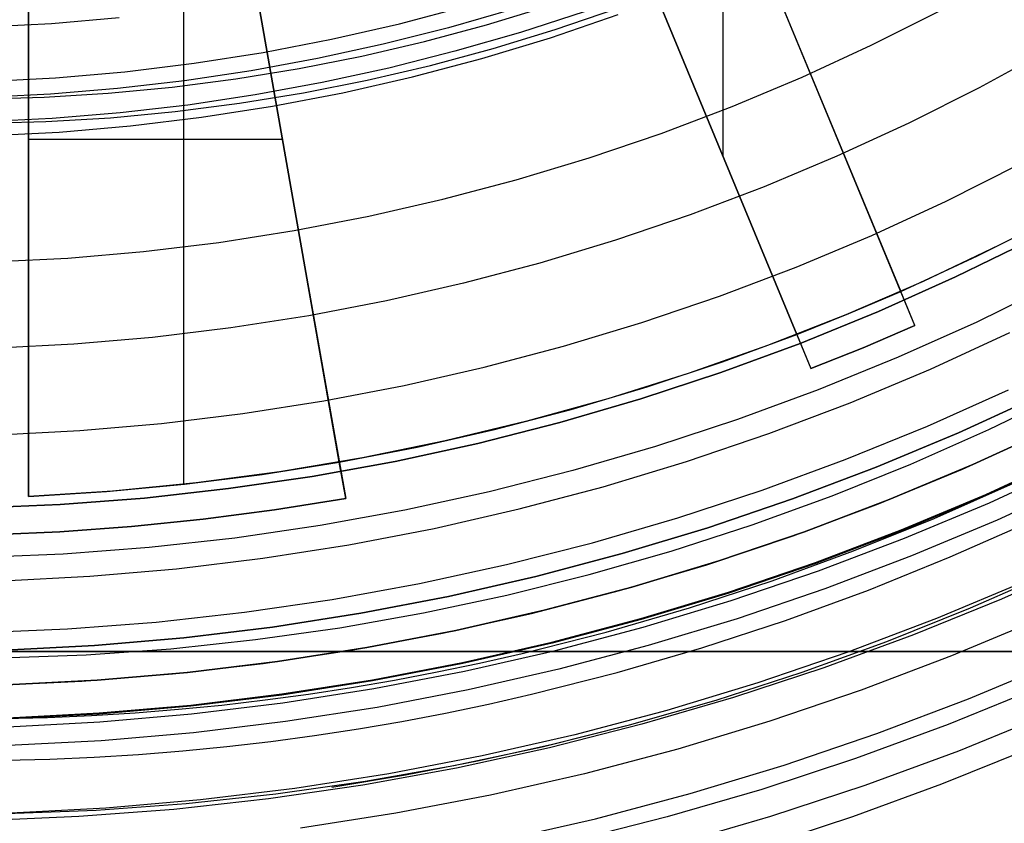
# Model space of a CAD drawing. Header units: millimetres. Extents: x 9001 to 10165, y -167 to 850.
# Tile 92 of 216: x 9583 to 9596, y 446 to 457. Entities that reach past the tile are written whole.
import ezdxf

# ---------------------------------------------------------------- set-up
doc = ezdxf.new("R2010")
doc.units = ezdxf.units.MM
for name, color, linetype in [('1', 7, 'Continuous'), ('COLOR EXT', 7, 'Continuous'), ('luz', 7, 'Continuous'), ('PLASTICO NEGRO', 7, 'Continuous')]:
    doc.layers.add(name, color=color, linetype=linetype)

msp = doc.modelspace()

# ---------------------------------------------------------------- linework, layer by layer
at = {"layer": '1', "color": 250, "true_color": 0x111111}
for p, q in [((9589.732, 456.889, 45.792), (9588.87, 456.64, 45.792)), ((9589.374, 456.678, 45.792), (9590.191, 456.929, 45.792)), ((9590.692, 456.858, 98.631), (9589.828, 456.577, 98.631)), ((9590.293, 456.617, 98.631), (9591.111, 456.898, 98.631)), ((9588.87, 456.64, 45.792), (9587.999, 456.42, 45.792)), ((9588.548, 456.455, 45.792), (9589.374, 456.678, 45.792)), ((9589.828, 456.577, 98.631), (9588.955, 456.325, 98.631)), ((9589.465, 456.364, 98.631), (9590.293, 456.617, 98.631)), ((9587.716, 456.261, 45.792), (9588.548, 456.455, 45.792)), ((9587.999, 456.42, 45.792), (9587.122, 456.228, 45.792)), ((9588.955, 456.325, 98.631), (9588.074, 456.102, 98.631)), ((9588.63, 456.138, 98.631), (9589.465, 456.364, 98.631)), ((9587.122, 456.228, 45.792), (9586.239, 456.066, 45.792)), ((9586.877, 456.094, 45.792), (9587.716, 456.261, 45.792)), ((9586.239, 456.066, 45.792), (9585.351, 455.933, 45.792)), ((9586.033, 455.956, 45.792), (9586.877, 456.094, 45.792)), ((9588.074, 456.102, 98.631), (9587.186, 455.908, 98.631)), ((9587.787, 455.941, 98.631), (9588.63, 456.138, 98.631)), ((9585.351, 455.933, 45.792), (9584.459, 455.829, 45.792)), ((9585.185, 455.846, 45.792), (9586.033, 455.956, 45.792)), ((9586.938, 455.773, 98.631), (9587.787, 455.941, 98.631)), ((9584.459, 455.829, 45.792), (9583.565, 455.755, 45.792)), ((9584.334, 455.765, 45.792), (9585.185, 455.846, 45.792)), ((9587.186, 455.908, 98.631), (9586.293, 455.744, 98.631)), ((9582.625, 455.69, 45.792), (9583.48, 455.713, 45.792)), ((9583.565, 455.755, 45.792), (9582.668, 455.71, 45.792)), ((9583.48, 455.713, 45.792), (9584.334, 455.765, 45.792)), ((9586.293, 455.744, 98.631), (9585.394, 455.609, 98.631)), ((9586.084, 455.633, 98.631), (9586.938, 455.773, 98.631)), ((9585.394, 455.609, 98.631), (9584.492, 455.504, 98.631)), ((9585.226, 455.522, 98.631), (9586.084, 455.633, 98.631)), ((9583.586, 455.429, 98.631), (9582.679, 455.384, 98.631)), ((9583.501, 455.387, 98.631), (9584.364, 455.44, 98.631)), ((9584.492, 455.504, 98.631), (9583.586, 455.429, 98.631)), ((9584.364, 455.44, 98.631), (9585.226, 455.522, 98.631)), ((9582.636, 455.364, 98.631), (9583.501, 455.387, 98.631)), ((9595.668, 451.24, 225.2), (9596.751, 451.738, 225.2)), ((9595.668, 451.24, 227.75), (9596.751, 451.738, 227.75)), ((9596.751, 451.738, 226.475), (9595.668, 451.24, 226.475)), ((9596.07, 451.281, 222.7), (9597.09, 451.776, 222.7)), ((9594.569, 450.779, 225.2), (9595.668, 451.24, 225.2)), ((9594.569, 450.779, 227.75), (9595.668, 451.24, 227.75)), ((9595.668, 451.24, 226.475), (9594.569, 450.779, 226.475)), ((9595.033, 450.822, 222.7), (9596.07, 451.281, 222.7)), ((9593.981, 450.398, 222.7), (9595.033, 450.822, 222.7)), ((9596.031, 450.416, 224.343), (9597.141, 450.928, 224.343)), ((9597.148, 450.914, 225.2), (9596.036, 450.403, 225.2)), ((9593.455, 450.356, 225.2), (9594.569, 450.779, 225.2)), ((9593.455, 450.356, 227.75), (9594.569, 450.779, 227.75)), ((9594.569, 450.779, 226.475), (9593.455, 450.356, 226.475)), ((9595.342, 450.098, 223.485), (9596.4, 450.567, 223.485)), ((9597.303, 450.591, 227.75), (9596.181, 450.075, 227.75)), ((9594.903, 449.943, 224.343), (9596.031, 450.416, 224.343)), ((9592.326, 449.972, 225.2), (9593.455, 450.356, 225.2)), ((9592.326, 449.972, 227.75), (9593.455, 450.356, 227.75)), ((9593.455, 450.356, 226.475), (9592.326, 449.972, 226.475)), ((9592.915, 450.011, 222.7), (9593.981, 450.398, 222.7)), ((9596.036, 450.403, 225.2), (9594.908, 449.93, 225.2)), ((9594.269, 449.664, 223.485), (9595.342, 450.098, 223.485)), ((9596.181, 450.075, 227.75), (9595.041, 449.597, 227.75)), ((9595.555, 449.583, 224.502), (9596.63, 450.059, 224.502)), ((9591.185, 449.627, 225.2), (9592.326, 449.972, 225.2)), ((9591.185, 449.627, 227.75), (9592.326, 449.972, 227.75)), ((9592.326, 449.972, 226.475), (9591.185, 449.627, 226.475)), ((9591.836, 449.662, 222.7), (9592.915, 450.011, 222.7)), ((9593.759, 449.509, 224.343), (9594.903, 449.943, 224.343)), ((9594.908, 449.93, 225.2), (9593.764, 449.496, 225.2)), ((9590.033, 449.322, 225.2), (9591.185, 449.627, 225.2)), ((9590.033, 449.322, 227.75), (9591.185, 449.627, 227.75)), ((9591.185, 449.627, 226.475), (9590.033, 449.322, 226.475)), ((9590.746, 449.349, 222.7), (9591.836, 449.662, 222.7)), ((9593.182, 449.266, 223.485), (9594.269, 449.664, 223.485)), ((9592.601, 449.115, 224.343), (9593.759, 449.509, 224.343)), ((9593.764, 449.496, 225.2), (9592.606, 449.102, 225.2)), ((9595.041, 449.597, 227.75), (9593.885, 449.158, 227.75)), ((9594.466, 449.142, 224.502), (9595.555, 449.583, 224.502)), ((9595.827, 448.904, 223.759), (9596.926, 449.391, 223.759)), ((9588.871, 449.057, 225.2), (9590.033, 449.322, 225.2)), ((9588.871, 449.057, 227.75), (9590.033, 449.322, 227.75)), ((9590.033, 449.322, 226.475), (9588.871, 449.057, 226.475)), ((9589.645, 449.075, 222.7), (9590.746, 449.349, 222.7)), ((9592.083, 448.905, 223.485), (9593.182, 449.266, 223.485)), ((9591.431, 448.762, 224.343), (9592.601, 449.115, 224.343)), ((9592.606, 449.102, 225.2), (9591.435, 448.748, 225.2)), ((9593.885, 449.158, 227.75), (9592.715, 448.76, 227.75)), ((9593.362, 448.738, 224.502), (9594.466, 449.142, 224.502)), ((9587.701, 448.832, 225.2), (9588.871, 449.057, 225.2)), ((9587.701, 448.832, 227.75), (9588.871, 449.057, 227.75)), ((9588.871, 449.057, 226.475), (9587.701, 448.832, 226.475)), ((9588.536, 448.838, 222.7), (9589.645, 449.075, 222.7)), ((9587.419, 448.64, 222.7), (9588.536, 448.838, 222.7)), ((9590.971, 448.581, 223.485), (9592.083, 448.905, 223.485)), ((9594.712, 448.456, 223.759), (9595.827, 448.904, 223.759)), ((9586.523, 448.648, 225.2), (9587.701, 448.832, 225.2)), ((9586.523, 448.648, 227.75), (9587.701, 448.832, 227.75)), ((9587.701, 448.832, 226.475), (9586.523, 448.648, 226.475)), ((9590.248, 448.449, 224.343), (9591.431, 448.762, 224.343)), ((9591.435, 448.748, 225.2), (9590.252, 448.435, 225.2)), ((9592.715, 448.76, 227.75), (9591.532, 448.403, 227.75)), ((9592.245, 448.371, 224.502), (9593.362, 448.738, 224.502)), ((9596.758, 448.761, 223.735), (9595.573, 448.264, 223.735)), ((9585.34, 448.504, 225.2), (9586.523, 448.648, 225.2)), ((9585.34, 448.504, 227.75), (9586.523, 448.648, 227.75)), ((9586.523, 448.648, 226.475), (9585.34, 448.504, 226.475)), ((9586.297, 448.481, 222.7), (9587.419, 448.64, 222.7)), ((9589.849, 448.296, 223.485), (9590.971, 448.581, 223.485)), ((9584.152, 448.401, 225.2), (9585.34, 448.504, 225.2)), ((9584.152, 448.401, 227.75), (9585.34, 448.504, 227.75)), ((9585.34, 448.504, 226.475), (9584.152, 448.401, 226.475)), ((9585.169, 448.36, 222.7), (9586.297, 448.481, 222.7)), ((9589.056, 448.176, 224.343), (9590.248, 448.449, 224.343)), ((9593.582, 448.046, 223.759), (9594.712, 448.456, 223.759)), ((9582.962, 448.34, 225.2), (9584.152, 448.401, 225.2)), ((9582.962, 448.34, 227.75), (9584.152, 448.401, 227.75)), ((9584.152, 448.401, 226.475), (9582.962, 448.34, 226.475)), ((9584.038, 448.278, 222.7), (9585.169, 448.36, 222.7)), ((9590.252, 448.435, 225.2), (9589.059, 448.162, 225.2)), ((9591.532, 448.403, 227.75), (9590.338, 448.086, 227.75)), ((9591.116, 448.042, 224.502), (9592.245, 448.371, 224.502)), ((9582.904, 448.236, 222.7), (9584.038, 448.278, 222.7)), ((9589.284, 448.168, 223.485), (9589.849, 448.296, 223.485)), ((9595.573, 448.264, 223.735), (9594.371, 447.808, 223.735)), ((9587.855, 447.946, 224.343), (9589.056, 448.176, 224.343)), ((9589.059, 448.162, 225.2), (9587.858, 447.931, 225.2)), ((9588.148, 447.941, 223.485), (9588.717, 448.05, 223.485)), ((9588.717, 448.05, 223.485), (9589.284, 448.168, 223.485)), ((9590.338, 448.086, 227.75), (9589.133, 447.811, 227.75)), ((9586.647, 447.756, 224.343), (9587.855, 447.946, 224.343)), ((9587.858, 447.931, 225.2), (9586.649, 447.742, 225.2)), ((9587.576, 447.843, 223.485), (9588.148, 447.941, 223.485)), ((9589.976, 447.752, 224.502), (9591.116, 448.042, 224.502)), ((9592.439, 447.675, 223.759), (9593.582, 448.046, 223.759)), ((9587.003, 447.755, 223.485), (9587.576, 447.843, 223.485)), ((9589.133, 447.811, 227.75), (9587.919, 447.578, 227.75)), ((9594.371, 447.808, 223.735), (9593.154, 447.394, 223.735)), ((9585.433, 447.609, 224.343), (9586.647, 447.756, 224.343)), ((9586.649, 447.742, 225.2), (9585.434, 447.595, 225.2)), ((9585.85, 447.609, 223.485), (9586.427, 447.677, 223.485)), ((9586.427, 447.677, 223.485), (9587.003, 447.755, 223.485)), ((9589.403, 447.622, 224.502), (9589.976, 447.752, 224.502)), ((9591.283, 447.344, 223.759), (9592.439, 447.675, 223.759)), ((9584.214, 447.504, 224.343), (9585.433, 447.609, 224.343)), ((9585.434, 447.595, 225.2), (9584.215, 447.489, 225.2)), ((9584.691, 447.505, 223.485), (9585.271, 447.552, 223.485)), ((9585.271, 447.552, 223.485), (9585.85, 447.609, 223.485)), ((9587.919, 447.578, 227.75), (9586.698, 447.387, 227.75)), ((9588.827, 447.502, 224.502), (9589.403, 447.622, 224.502)), ((9582.942, 447.43, 223.485), (9583.526, 447.444, 223.485)), ((9582.993, 447.44, 224.343), (9584.214, 447.504, 224.343)), ((9584.215, 447.489, 225.2), (9582.994, 447.426, 225.2)), ((9583.526, 447.444, 223.485), (9584.109, 447.469, 223.485)), ((9584.109, 447.469, 223.485), (9584.691, 447.505, 223.485)), ((9587.668, 447.292, 224.502), (9588.248, 447.391, 224.502)), ((9588.248, 447.391, 224.502), (9588.827, 447.502, 224.502)), ((9593.154, 447.394, 223.735), (9591.924, 447.022, 223.735)), ((9586.698, 447.387, 227.75), (9585.471, 447.238, 227.75)), ((9587.085, 447.202, 224.502), (9587.668, 447.292, 224.502)), ((9590.117, 447.053, 223.759), (9591.283, 447.344, 223.759)), ((9591.223, 447.326, 223.756), (9590.254, 447.083, 223.756)), ((9584.24, 447.131, 227.75), (9583.006, 447.068, 227.75)), ((9585.471, 447.238, 227.75), (9584.24, 447.131, 227.75)), ((9586.501, 447.123, 224.502), (9587.085, 447.202, 224.502)), ((9584.737, 446.949, 224.502), (9585.326, 446.996, 224.502)), ((9585.326, 446.996, 224.502), (9585.914, 447.054, 224.502)), ((9585.914, 447.054, 224.502), (9586.501, 447.123, 224.502)), ((9588.941, 446.802, 223.759), (9590.117, 447.053, 223.759)), ((9590.254, 447.083, 223.756), (9589.279, 446.865, 223.756)), ((9591.924, 447.022, 223.735), (9590.681, 446.693, 223.735)), ((9596.614, 447.028, 223.919), (9595.441, 446.553, 223.919)), ((9582.96, 446.872, 224.502), (9583.554, 446.887, 224.502)), ((9583.554, 446.887, 224.502), (9584.146, 446.912, 224.502)), ((9584.146, 446.912, 224.502), (9584.737, 446.949, 224.502)), ((9589.279, 446.865, 223.756), (9588.298, 446.674, 223.756)), ((9587.758, 446.592, 223.759), (9588.941, 446.802, 223.759)), ((9588.298, 446.674, 223.756), (9587.312, 446.51, 223.756)), ((9590.681, 446.693, 223.735), (9589.428, 446.407, 223.735)), ((9586.568, 446.423, 223.759), (9587.758, 446.592, 223.759)), ((9595.441, 446.553, 223.919), (9594.252, 446.118, 223.919)), ((9585.372, 446.295, 223.759), (9586.568, 446.423, 223.759)), ((9589.428, 446.407, 223.735), (9588.166, 446.165, 223.735)), ((9582.972, 446.164, 223.759), (9584.173, 446.209, 223.759)), ((9584.173, 446.209, 223.759), (9585.372, 446.295, 223.759)), ((9588.166, 446.165, 223.735), (9586.896, 445.966, 223.735)), ((9594.252, 446.118, 223.919), (9593.05, 445.723, 223.919))]:
    msp.add_line(p, q, dxfattribs=at)
at = {"layer": '1', "color": 7, "true_color": 0xf4f4f4}
for p, q in [((9566.454, 448.323, 279.75), (9597.087, 448.323, 279.75)), ((9597.087, 448.323, 282.75), (9566.454, 448.323, 282.75)), ((9566.454, 448.323, 281.25), (9597.087, 448.323, 281.25))]:
    msp.add_line(p, q, dxfattribs=at)
at = {"layer": 'COLOR EXT', "color": 30, "true_color": 0xff8d00}
for p, q in [((9594.897, 453.124, 21.412), (9590.782, 463.06, 21.412)), ((9589.396, 462.486, 21.412), (9593.511, 452.55, 21.412)), ((9585.547, 461.436, 24.912), (9587.414, 450.849, 24.912)), ((9591.547, 461.211, 26.562), (9594.897, 453.124, 26.562)), ((9593.511, 452.55, 26.562), (9590.162, 460.637, 26.562)), ((9595.086, 452.668, 16.262), (9592.026, 460.056, 16.262)), ((9587.414, 450.849, 26.562), (9585.816, 459.909, 26.562)), ((9585.342, 450.552, 26.562), (9585.342, 459.831, 26.562)), ((9583.27, 459.604, 26.562), (9583.27, 450.39, 26.562)), ((9583.27, 450.39, 29.562), (9583.27, 459.604, 29.562)), ((9583.27, 450.39, 28.062), (9583.27, 459.604, 28.062)), ((9590.64, 459.482, 16.262), (9593.7, 452.094, 16.262)), ((9592.529, 454.921, 26.562), (9592.529, 458.84, 26.562)), ((9586.111, 458.235, 16.262), (9587.499, 450.363, 16.262)), ((9586.656, 455.15, 26.562), (9583.27, 455.15, 26.562)), ((9583.27, 454.997, 29.562), (9583.27, 454.997, 26.562)), ((9597.206, 454.255, 29.562), (9596.21, 453.739, 29.562)), ((9595.919, 453.597, 19.162), (9596.924, 454.105, 19.162)), ((9595.919, 453.597, 24.362), (9596.924, 454.105, 24.362)), ((9596.21, 453.739, 29.562), (9595.196, 453.258, 29.562)), ((9594.897, 453.124, 19.162), (9595.919, 453.597, 19.162)), ((9594.897, 453.124, 24.362), (9595.919, 453.597, 24.362)), ((9595.196, 453.258, 29.562), (9594.167, 452.812, 29.562)), ((9594.207, 452.829, 26.562), (9594.897, 453.124, 26.562)), ((9594.897, 453.124, 26.562), (9594.897, 453.124, 19.162)), ((9595.086, 452.668, 19.162), (9594.897, 453.124, 19.162)), ((9594.167, 452.812, 29.562), (9593.123, 452.402, 29.562)), ((9593.511, 452.55, 26.562), (9594.207, 452.829, 26.562)), ((9595.086, 452.668, 16.262), (9594.396, 452.373, 16.262)), ((9594.396, 452.373, 19.162), (9595.086, 452.668, 19.162)), ((9595.086, 452.668, 17.712), (9594.396, 452.373, 17.712)), ((9595.086, 452.668, 19.162), (9595.086, 452.668, 16.262)), ((9592.52, 452.184, 19.162), (9593.511, 452.55, 19.162)), ((9592.52, 452.184, 24.362), (9593.511, 452.55, 24.362)), ((9593.511, 452.55, 19.162), (9593.7, 452.094, 19.162)), ((9593.511, 452.55, 19.162), (9593.511, 452.55, 26.562)), ((9593.123, 452.402, 29.562), (9592.065, 452.029, 29.562)), ((9594.396, 452.373, 16.262), (9593.7, 452.094, 16.262)), ((9593.7, 452.094, 19.162), (9594.396, 452.373, 19.162)), ((9594.396, 452.373, 17.712), (9593.7, 452.094, 17.712)), ((9594.396, 452.373, 19.162), (9594.396, 452.373, 16.262)), ((9591.517, 451.851, 19.162), (9592.52, 452.184, 19.162)), ((9591.517, 451.851, 24.362), (9592.52, 452.184, 24.362)), ((9592.065, 452.029, 29.562), (9590.995, 451.692, 29.562)), ((9593.7, 452.094, 16.262), (9593.7, 452.094, 19.162)), ((9590.504, 451.551, 19.162), (9591.517, 451.851, 19.162)), ((9590.504, 451.551, 24.362), (9591.517, 451.851, 24.362)), ((9590.995, 451.692, 29.562), (9589.914, 451.392, 29.562)), ((9589.482, 451.283, 19.162), (9590.504, 451.551, 19.162)), ((9589.482, 451.283, 24.362), (9590.504, 451.551, 24.362)), ((9589.914, 451.392, 29.562), (9588.823, 451.13, 29.562)), ((9588.451, 451.049, 19.162), (9589.482, 451.283, 19.162)), ((9588.451, 451.049, 24.362), (9589.482, 451.283, 24.362)), ((9595.72, 450.755, 21.262), (9596.824, 451.258, 21.262)), ((9596.956, 451.321, 29.562), (9595.859, 450.816, 29.562)), ((9595.859, 450.816, 25.412), (9596.956, 451.321, 25.412)), ((9588.823, 451.13, 29.562), (9587.724, 450.905, 29.562)), ((9587.414, 450.849, 19.162), (9588.451, 451.049, 19.162)), ((9587.414, 450.849, 24.362), (9588.451, 451.049, 24.362)), ((9586.384, 450.684, 26.562), (9587.414, 450.849, 26.562)), ((9587.724, 450.905, 29.562), (9586.618, 450.719, 29.562)), ((9587.414, 450.849, 19.162), (9587.414, 450.849, 26.562)), ((9587.499, 450.363, 19.162), (9587.414, 450.849, 19.162)), ((9595.859, 450.816, 29.562), (9594.744, 450.349, 29.562)), ((9594.744, 450.349, 25.412), (9595.859, 450.816, 25.412)), ((9585.349, 450.553, 26.562), (9586.384, 450.684, 26.562)), ((9586.618, 450.719, 29.562), (9585.506, 450.571, 29.562)), ((9594.599, 450.291, 21.262), (9595.72, 450.755, 21.262)), ((9584.311, 450.455, 26.562), (9585.349, 450.553, 26.562)), ((9585.506, 450.571, 29.562), (9584.39, 450.461, 29.562)), ((9584.39, 450.461, 29.562), (9583.27, 450.39, 29.562)), ((9583.27, 450.39, 26.562), (9584.311, 450.455, 26.562)), ((9583.27, 450.39, 29.562), (9583.27, 450.39, 26.562)), ((9587.499, 450.363, 19.162), (9586.552, 450.21, 19.162)), ((9586.552, 450.21, 16.262), (9587.499, 450.363, 16.262)), ((9587.499, 450.363, 17.712), (9586.552, 450.21, 17.712)), ((9587.499, 450.363, 16.262), (9587.499, 450.363, 19.162)), ((9593.462, 449.866, 21.262), (9594.599, 450.291, 21.262)), ((9594.744, 450.349, 29.562), (9593.615, 449.92, 29.562)), ((9593.615, 449.92, 25.412), (9594.744, 450.349, 25.412)), ((9586.552, 450.21, 19.162), (9585.601, 450.085, 19.162)), ((9585.601, 450.085, 16.262), (9586.552, 450.21, 16.262)), ((9586.552, 450.21, 17.712), (9585.601, 450.085, 17.712)), ((9585.601, 450.085, 19.162), (9584.646, 449.987, 19.162)), ((9584.646, 449.987, 16.262), (9585.601, 450.085, 16.262)), ((9585.601, 450.085, 17.712), (9584.646, 449.987, 17.712)), ((9583.689, 449.918, 19.162), (9582.73, 449.876, 19.162)), ((9582.73, 449.876, 16.262), (9583.689, 449.918, 16.262)), ((9583.689, 449.918, 17.712), (9582.73, 449.876, 17.712)), ((9584.646, 449.987, 19.162), (9583.689, 449.918, 19.162)), ((9583.689, 449.918, 16.262), (9584.646, 449.987, 16.262)), ((9584.646, 449.987, 17.712), (9583.689, 449.918, 17.712)), ((9593.615, 449.92, 29.562), (9592.471, 449.531, 29.562)), ((9592.471, 449.531, 25.412), (9593.615, 449.92, 25.412)), ((9592.312, 449.48, 21.262), (9593.462, 449.866, 21.262)), ((9592.471, 449.531, 29.562), (9591.314, 449.182, 29.562)), ((9591.314, 449.182, 25.412), (9592.471, 449.531, 25.412)), ((9591.148, 449.135, 21.262), (9592.312, 449.48, 21.262)), ((9589.974, 448.83, 21.262), (9591.148, 449.135, 21.262)), ((9591.314, 449.182, 29.562), (9590.146, 448.872, 29.562)), ((9590.146, 448.872, 25.412), (9591.314, 449.182, 25.412)), ((9590.146, 448.872, 29.562), (9588.968, 448.603, 29.562)), ((9588.968, 448.603, 25.412), (9590.146, 448.872, 25.412)), ((9588.79, 448.566, 21.262), (9589.974, 448.83, 21.262)), ((9588.968, 448.603, 29.562), (9587.782, 448.375, 29.562)), ((9587.782, 448.375, 25.412), (9588.968, 448.603, 25.412)), ((9587.597, 448.344, 21.262), (9588.79, 448.566, 21.262)), ((9586.397, 448.162, 21.262), (9587.597, 448.344, 21.262)), ((9587.782, 448.375, 29.562), (9586.588, 448.188, 29.562)), ((9586.588, 448.188, 25.412), (9587.782, 448.375, 25.412)), ((9586.588, 448.188, 29.562), (9585.389, 448.043, 29.562)), ((9585.389, 448.043, 25.412), (9586.588, 448.188, 25.412)), ((9585.192, 448.023, 21.262), (9586.397, 448.162, 21.262)), ((9582.77, 447.87, 21.262), (9583.982, 447.925, 21.262)), ((9584.185, 447.939, 29.562), (9582.978, 447.876, 29.562)), ((9582.978, 447.876, 25.412), (9584.185, 447.939, 25.412)), ((9583.982, 447.925, 21.262), (9585.192, 448.023, 21.262)), ((9585.389, 448.043, 29.562), (9584.185, 447.939, 29.562)), ((9584.185, 447.939, 25.412), (9585.389, 448.043, 25.412))]:
    msp.add_line(p, q, dxfattribs=at)
at = {"layer": 'luz', "color": 7, "true_color": 0xffffff}
for p, q in [((9588.217, 456.692, -20.12), (9589.116, 456.93, -20.12)), ((9594.503, 456.405, -21.158), (9595.409, 456.861, -21.158)), ((9584.481, 456.771, -20.12), (9583.579, 456.693, -20.12)), ((9590.228, 456.506, -20.433), (9591.132, 456.814, -20.433)), ((9583.579, 456.693, -20.12), (9582.675, 456.646, -20.12)), ((9587.31, 456.485, -20.12), (9588.217, 456.692, -20.12)), ((9586.397, 456.309, -20.12), (9587.31, 456.485, -20.12)), ((9589.314, 456.23, -20.433), (9590.228, 456.506, -20.433)), ((9593.583, 455.982, -21.158), (9594.503, 456.405, -21.158)), ((9596.868, 456.345, -20.851), (9595.944, 455.84, -20.851)), ((9585.478, 456.165, -20.12), (9586.397, 456.309, -20.12)), ((9588.391, 455.986, -20.433), (9589.314, 456.23, -20.433)), ((9583.629, 455.973, -20.12), (9584.555, 456.053, -20.12)), ((9584.555, 456.053, -20.12), (9585.478, 456.165, -20.12)), ((9582.7, 455.925, -20.12), (9583.629, 455.973, -20.12)), ((9587.46, 455.773, -20.433), (9588.391, 455.986, -20.433)), ((9592.649, 455.59, -21.158), (9593.583, 455.982, -21.158)), ((9595.944, 455.84, -20.851), (9595.004, 455.367, -20.851)), ((9586.522, 455.593, -20.433), (9587.46, 455.773, -20.433)), ((9585.578, 455.445, -20.433), (9586.522, 455.593, -20.433)), ((9591.702, 455.231, -21.158), (9592.649, 455.59, -21.158)), ((9584.63, 455.33, -20.433), (9585.578, 455.445, -20.433)), ((9583.679, 455.248, -20.433), (9584.63, 455.33, -20.433)), ((9595.004, 455.367, -20.851), (9594.047, 454.926, -20.851)), ((9582.725, 455.198, -20.433), (9583.679, 455.248, -20.433)), ((9590.743, 454.904, -21.158), (9591.702, 455.231, -21.158)), ((9589.773, 454.611, -21.158), (9590.743, 454.904, -21.158)), ((9594.047, 454.926, -20.851), (9593.076, 454.519, -20.851)), ((9595.504, 454.328, -20.543), (9596.48, 454.819, -20.543)), ((9588.793, 454.352, -21.158), (9589.773, 454.611, -21.158)), ((9593.076, 454.519, -20.851), (9592.092, 454.146, -20.851)), ((9587.806, 454.126, -21.158), (9588.793, 454.352, -21.158)), ((9594.511, 453.871, -20.543), (9595.504, 454.328, -20.543)), ((9586.811, 453.935, -21.158), (9587.806, 454.126, -21.158)), ((9592.092, 454.146, -20.851), (9591.095, 453.807, -20.851)), ((9585.81, 453.778, -21.158), (9586.811, 453.935, -21.158)), ((9593.504, 453.448, -20.543), (9594.511, 453.871, -20.543)), ((9584.804, 453.656, -21.158), (9585.81, 453.778, -21.158)), ((9591.095, 453.807, -20.851), (9590.087, 453.502, -20.851)), ((9582.783, 453.517, -21.158), (9583.795, 453.569, -21.158)), ((9583.795, 453.569, -21.158), (9584.804, 453.656, -21.158)), ((9590.087, 453.502, -20.851), (9589.069, 453.232, -20.851)), ((9592.482, 453.061, -20.543), (9593.504, 453.448, -20.543)), ((9589.069, 453.232, -20.851), (9588.043, 452.998, -20.851)), ((9591.448, 452.709, -20.543), (9592.482, 453.061, -20.543)), ((9588.043, 452.998, -20.851), (9587.009, 452.799, -20.851)), ((9587.009, 452.799, -20.851), (9585.969, 452.637, -20.851)), ((9590.402, 452.393, -20.543), (9591.448, 452.709, -20.543)), ((9584.923, 452.51, -20.851), (9583.874, 452.419, -20.851)), ((9585.969, 452.637, -20.851), (9584.923, 452.51, -20.851)), ((9595.295, 452.088, -21.606), (9596.349, 452.574, -21.606)), ((9583.874, 452.419, -20.851), (9582.823, 452.364, -20.851)), ((9589.345, 452.113, -20.543), (9590.402, 452.393, -20.543)), ((9588.28, 451.87, -20.543), (9589.345, 452.113, -20.543)), ((9594.225, 451.64, -21.606), (9595.295, 452.088, -21.606)), ((9587.207, 451.664, -20.543), (9588.28, 451.87, -20.543)), ((9586.127, 451.495, -20.543), (9587.207, 451.664, -20.543)), ((9593.141, 451.229, -21.606), (9594.225, 451.64, -21.606)), ((9585.043, 451.363, -20.543), (9586.127, 451.495, -20.543)), ((9583.954, 451.269, -20.543), (9585.043, 451.363, -20.543)), ((9582.863, 451.212, -20.543), (9583.954, 451.269, -20.543)), ((9592.043, 450.855, -21.606), (9593.141, 451.229, -21.606)), ((9590.932, 450.52, -21.606), (9592.043, 450.855, -21.606)), ((9596.079, 450.306, -22.669), (9597.194, 450.819, -22.669)), ((9589.811, 450.223, -21.606), (9590.932, 450.52, -21.606)), ((9594.947, 449.832, -22.669), (9596.079, 450.306, -22.669)), ((9588.68, 449.964, -21.606), (9589.811, 450.223, -21.606)), ((9587.541, 449.746, -21.606), (9588.68, 449.964, -21.606)), ((9593.8, 449.396, -22.669), (9594.947, 449.832, -22.669)), ((9586.395, 449.566, -21.606), (9587.541, 449.746, -21.606)), ((9585.244, 449.426, -21.606), (9586.395, 449.566, -21.606)), ((9584.088, 449.326, -21.606), (9585.244, 449.426, -21.606)), ((9592.638, 449.001, -22.669), (9593.8, 449.396, -22.669)), ((9582.93, 449.266, -21.606), (9584.088, 449.326, -21.606)), ((9596.543, 449.251, -22.362), (9595.375, 448.761, -22.362)), ((9591.463, 448.646, -22.669), (9592.638, 449.001, -22.669)), ((9595.375, 448.761, -22.362), (9594.19, 448.312, -22.362)), ((9590.277, 448.332, -22.669), (9591.463, 448.646, -22.669)), ((9589.081, 448.059, -22.669), (9590.277, 448.332, -22.669)), ((9594.19, 448.312, -22.362), (9592.991, 447.903, -22.362)), ((9595.802, 447.69, -22.054), (9597.007, 448.195, -22.054)), ((9587.876, 447.827, -22.669), (9589.081, 448.059, -22.669)), ((9586.663, 447.637, -22.669), (9587.876, 447.827, -22.669)), ((9592.991, 447.903, -22.362), (9591.778, 447.537, -22.362)), ((9594.58, 447.227, -22.054), (9595.802, 447.69, -22.054)), ((9585.445, 447.49, -22.669), (9586.663, 447.637, -22.669)), ((9591.778, 447.537, -22.362), (9590.553, 447.213, -22.362)), ((9584.223, 447.384, -22.669), (9585.445, 447.49, -22.669)), ((9582.997, 447.32, -22.669), (9584.223, 447.384, -22.669)), ((9590.553, 447.213, -22.362), (9589.318, 446.931, -22.362)), ((9593.343, 446.806, -22.054), (9594.58, 447.227, -22.054)), ((9589.318, 446.931, -22.362), (9588.074, 446.692, -22.362)), ((9592.092, 446.428, -22.054), (9593.343, 446.806, -22.054)), ((9588.074, 446.692, -22.362), (9586.822, 446.496, -22.362)), ((9586.822, 446.496, -22.362), (9585.564, 446.343, -22.362)), ((9585.564, 446.343, -22.362), (9584.302, 446.234, -22.362)), ((9590.829, 446.093, -22.054), (9592.092, 446.428, -22.054)), ((9584.302, 446.234, -22.362), (9583.037, 446.168, -22.362)), ((9589.555, 445.802, -22.054), (9590.829, 446.093, -22.054))]:
    msp.add_line(p, q, dxfattribs=at)
at = {"layer": 'PLASTICO NEGRO', "color": 254, "true_color": 0xcad1ee}
for p, q in [((9595.629, 453.317, 31.062), (9596.64, 453.812, 31.062)), ((9596.64, 453.812, 29.562), (9595.629, 453.317, 29.562)), ((9594.601, 452.856, 31.062), (9595.629, 453.317, 31.062)), ((9595.629, 453.317, 29.562), (9594.601, 452.856, 29.562)), ((9596.942, 453.221, 31.315), (9595.911, 452.715, 31.315)), ((9593.558, 452.431, 31.062), (9594.601, 452.856, 31.062)), ((9594.601, 452.856, 29.562), (9593.558, 452.431, 29.562)), ((9595.911, 452.715, 31.315), (9594.862, 452.245, 31.315)), ((9592.501, 452.042, 31.062), (9593.558, 452.431, 31.062)), ((9593.558, 452.431, 29.562), (9592.501, 452.042, 29.562)), ((9594.862, 452.245, 31.315), (9593.798, 451.811, 31.315)), ((9591.432, 451.69, 31.062), (9592.501, 452.042, 31.062)), ((9592.501, 452.042, 29.562), (9591.432, 451.69, 29.562)), ((9593.798, 451.811, 31.315), (9592.72, 451.415, 31.315)), ((9595.254, 451.329, 30.194), (9596.334, 451.813, 30.194)), ((9590.351, 451.375, 31.062), (9591.432, 451.69, 31.062)), ((9591.432, 451.69, 29.562), (9590.351, 451.375, 29.562)), ((9589.259, 451.098, 31.062), (9590.351, 451.375, 31.062)), ((9590.351, 451.375, 29.562), (9589.259, 451.098, 29.562)), ((9592.72, 451.415, 31.315), (9591.629, 451.055, 31.315)), ((9594.158, 450.882, 30.194), (9595.254, 451.329, 30.194)), ((9588.159, 450.858, 31.062), (9589.259, 451.098, 31.062)), ((9589.259, 451.098, 29.562), (9588.159, 450.858, 29.562)), ((9591.629, 451.055, 31.315), (9590.525, 450.734, 31.315)), ((9587.051, 450.657, 31.062), (9588.159, 450.858, 31.062)), ((9588.159, 450.858, 29.562), (9587.051, 450.657, 29.562)), ((9593.048, 450.474, 30.194), (9594.158, 450.882, 30.194)), ((9590.525, 450.734, 31.315), (9589.412, 450.451, 31.315)), ((9585.937, 450.494, 31.062), (9587.051, 450.657, 31.062)), ((9587.051, 450.657, 29.562), (9585.937, 450.494, 29.562)), ((9584.818, 450.369, 31.062), (9585.937, 450.494, 31.062)), ((9585.937, 450.494, 29.562), (9584.818, 450.369, 29.562)), ((9589.412, 450.451, 31.315), (9588.289, 450.207, 31.315)), ((9591.924, 450.104, 30.194), (9593.048, 450.474, 30.194)), ((9582.57, 450.236, 31.062), (9583.695, 450.283, 31.062)), ((9583.695, 450.283, 29.562), (9582.57, 450.236, 29.562)), ((9583.695, 450.283, 31.062), (9584.818, 450.369, 31.062)), ((9584.818, 450.369, 29.562), (9583.695, 450.283, 29.562)), ((9588.289, 450.207, 31.315), (9587.159, 450.001, 31.315)), ((9590.787, 449.773, 30.194), (9591.924, 450.104, 30.194)), ((9587.159, 450.001, 31.315), (9586.022, 449.835, 31.315)), ((9586.022, 449.835, 31.315), (9584.88, 449.708, 31.315)), ((9589.641, 449.481, 30.194), (9590.787, 449.773, 30.194)), ((9584.88, 449.708, 31.315), (9583.734, 449.62, 31.315)), ((9583.734, 449.62, 31.315), (9582.586, 449.572, 31.315)), ((9597.4, 449.542, 34.431), (9596.241, 449.022, 34.431)), ((9588.484, 449.229, 30.194), (9589.641, 449.481, 30.194)), ((9587.32, 449.018, 30.194), (9588.484, 449.229, 30.194)), ((9586.149, 448.846, 30.194), (9587.32, 449.018, 30.194)), ((9596.241, 449.022, 34.431), (9595.065, 448.543, 34.431)), ((9584.973, 448.715, 30.194), (9586.149, 448.846, 30.194)), ((9583.793, 448.625, 30.194), (9584.973, 448.715, 30.194)), ((9582.61, 448.576, 30.194), (9583.793, 448.625, 30.194)), ((9595.065, 448.543, 34.431), (9593.873, 448.104, 34.431)), ((9593.873, 448.104, 34.431), (9592.667, 447.707, 34.431)), ((9596.745, 447.845, 33.562), (9595.528, 447.349, 33.562)), ((9592.667, 447.707, 34.431), (9591.447, 447.352, 34.431)), ((9596.894, 447.495, 35.062), (9595.665, 446.994, 35.062)), ((9591.447, 447.352, 34.431), (9590.217, 447.039, 34.431)), ((9595.528, 447.349, 33.562), (9594.294, 446.895, 33.562)), ((9590.217, 447.039, 34.431), (9588.976, 446.769, 34.431)), ((9594.294, 446.895, 33.562), (9593.046, 446.484, 33.562)), ((9595.665, 446.994, 35.062), (9594.42, 446.536, 35.062)), ((9588.976, 446.769, 34.431), (9587.726, 446.542, 34.431)), ((9587.726, 446.542, 34.431), (9586.469, 446.358, 34.431)), ((9593.046, 446.484, 33.562), (9591.784, 446.117, 33.562)), ((9594.42, 446.536, 35.062), (9593.159, 446.121, 35.062)), ((9586.469, 446.358, 34.431), (9585.207, 446.217, 34.431)), ((9585.207, 446.217, 34.431), (9583.941, 446.121, 34.431)), ((9583.941, 446.121, 34.431), (9582.672, 446.068, 34.431)), ((9591.784, 446.117, 33.562), (9590.511, 445.793, 33.562)), ((9593.159, 446.121, 35.062), (9591.884, 445.75, 35.062))]:
    msp.add_line(p, q, dxfattribs=at)

doc.saveas('drawing.dxf')
